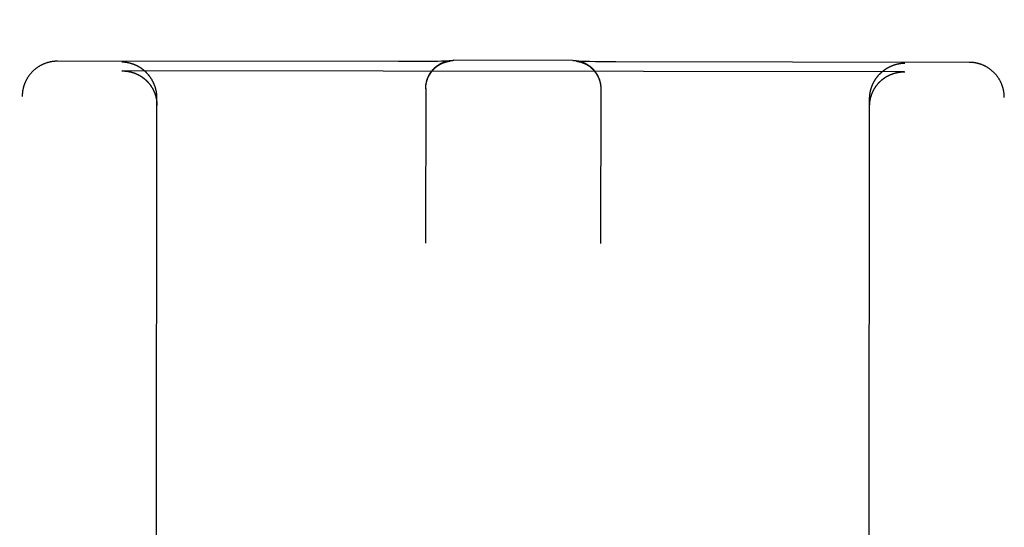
# Model space of a CAD drawing. Header units: inches. Extents: x 0 to 250, y 0 to 162.
# Tile 15 of 44: x 107.853 to 108.73, y 19.493 to 19.944. Entities that reach past the tile are written whole.
import ezdxf

# ---------------------------------------------------------------- set-up
doc = ezdxf.new("R2010")
doc.units = ezdxf.units.IN
doc.header["$LTSCALE"] = 13.75
doc.header["$MEASUREMENT"] = 0
doc.linetypes.add('HIDDEN', pattern=[0.2, 0.1, -0.1])
doc.layers.add('02___PRT_ALL_AXES', color=7, linetype='CONTINUOUS')
doc.layers.add('DEFAULT_2', color=8, linetype='HIDDEN')

msp = doc.modelspace()

# ---------------------------------------------------------------- linework, layer by layer
at = {"layer": '02___PRT_ALL_AXES', "color": 8, "linetype": 'HIDDEN'}
for p, q in [((108.02485, 57.39956), (107.97907, 18.89958)), ((108.64985, 57.39881), (108.60407, 18.89884))]:
    msp.add_line(p, q, dxfattribs=at)
at = {"layer": 'DEFAULT_2', "color": 8, "linetype": 'HIDDEN'}
for p, q in [((108.19034, 19.90709), (107.88652, 19.90745)), ((108.20187, 19.9071), (108.19034, 19.90709)), ((108.21217, 19.90716), (108.20187, 19.9071)), ((108.21988, 19.90723), (108.21217, 19.90716)), ((108.22525, 19.90731), (108.21988, 19.90723)), ((108.22872, 19.90738), (108.22525, 19.90731)), ((108.23103, 19.90743), (108.22872, 19.90738)), ((108.2327, 19.90748), (108.23103, 19.90743)), ((108.23397, 19.90752), (108.2327, 19.90748)), ((108.23476, 19.90755), (108.23397, 19.90752)), ((108.23419, 19.90726), (108.23439, 19.9073)), ((108.23439, 19.9073), (108.23457, 19.90734)), ((108.23457, 19.90734), (108.23474, 19.90737)), ((108.23474, 19.90737), (108.23491, 19.9074)), ((108.23538, 19.90758), (108.23476, 19.90755)), ((108.23491, 19.9074), (108.23506, 19.90743)), ((108.23506, 19.90743), (108.23521, 19.90746)), ((108.23521, 19.90746), (108.23535, 19.90748)), ((108.23535, 19.90748), (108.23548, 19.9075)), ((108.23577, 19.9076), (108.23538, 19.90758)), ((108.23548, 19.9075), (108.23561, 19.90752)), ((108.23561, 19.90752), (108.23573, 19.90754)), ((108.23573, 19.90754), (108.23585, 19.90756)), ((108.23607, 19.90761), (108.23577, 19.9076)), ((108.23585, 19.90756), (108.23595, 19.90757)), ((108.23595, 19.90757), (108.23606, 19.90759)), ((108.23606, 19.90759), (108.23615, 19.9076)), ((108.23631, 19.90763), (108.23607, 19.90761)), ((108.23615, 19.9076), (108.23624, 19.90761)), ((108.23624, 19.90761), (108.23632, 19.90762)), ((108.23644, 19.90764), (108.23631, 19.90763)), ((108.23632, 19.90762), (108.2364, 19.90763)), ((108.23653, 19.90764), (108.23644, 19.90764)), ((108.23651, 19.90764), (108.23653, 19.90764)), ((108.23658, 19.90765), (108.23653, 19.90764)), ((108.23655, 19.90764), (108.23657, 19.90764)), ((108.23659, 19.90765), (108.2366, 19.90765)), ((108.2366, 19.90765), (108.2366, 19.90765)), ((108.34577, 19.90815), (108.23964, 19.90828)), ((108.34893, 19.90751), (108.34894, 19.90751)), ((108.34896, 19.90751), (108.34897, 19.90751)), ((108.34899, 19.90751), (108.34901, 19.90751)), ((108.34912, 19.9075), (108.34902, 19.90751)), ((108.34903, 19.9075), (108.34909, 19.9075)), ((108.34909, 19.9075), (108.34916, 19.90749)), ((108.34928, 19.90749), (108.34912, 19.9075)), ((108.34916, 19.90749), (108.34924, 19.90748)), ((108.34924, 19.90748), (108.34932, 19.90747)), ((108.34948, 19.90748), (108.34928, 19.90749)), ((108.34932, 19.90747), (108.34941, 19.90746)), ((108.34941, 19.90746), (108.34951, 19.90745)), ((108.34985, 19.90746), (108.34948, 19.90748)), ((108.34951, 19.90745), (108.34962, 19.90743)), ((108.34962, 19.90743), (108.34973, 19.90742)), ((108.34973, 19.90742), (108.34985, 19.9074)), ((108.35034, 19.90743), (108.34985, 19.90746)), ((108.34985, 19.9074), (108.34997, 19.90738)), ((108.34997, 19.90738), (108.3501, 19.90736)), ((108.3501, 19.90736), (108.35024, 19.90734)), ((108.35024, 19.90734), (108.35038, 19.90731)), ((108.351, 19.90741), (108.35034, 19.90743)), ((108.35038, 19.90731), (108.35053, 19.90728)), ((108.35053, 19.90728), (108.35069, 19.90725)), ((108.35069, 19.90725), (108.35085, 19.90722)), ((108.35085, 19.90722), (108.35103, 19.90718)), ((108.35182, 19.90737), (108.351, 19.90741)), ((108.35103, 19.90718), (108.35122, 19.90714)), ((108.35303, 19.90733), (108.35182, 19.90737)), ((108.35476, 19.90728), (108.35303, 19.90733)), ((108.35711, 19.90722), (108.35476, 19.90728)), ((108.36063, 19.90715), (108.35711, 19.90722)), ((108.36608, 19.90705), (108.36063, 19.90715)), ((108.37386, 19.90696), (108.36608, 19.90705)), ((108.38423, 19.90688), (108.37386, 19.90696)), ((108.69902, 19.90648), (108.38423, 19.90688)), ((107.94401, 19.89884), (107.94455, 19.89885)), ((108.64096, 19.89802), (107.94455, 19.89885)), ((108.64096, 19.89802), (108.64151, 19.89801)), ((108.21474, 19.88331), (108.21457, 19.74553)), ((108.21474, 19.88329), (108.21475, 19.88405)), ((108.21474, 19.88294), (108.21474, 19.88368)), ((108.21475, 19.88366), (108.21476, 19.88442)), ((108.21476, 19.88403), (108.21478, 19.8848)), ((108.37074, 19.88312), (108.37057, 19.74535)), ((108.37067, 19.88497), (108.3707, 19.88422)), ((108.3707, 19.8846), (108.37072, 19.88385)), ((108.37072, 19.88423), (108.37073, 19.88348)), ((108.37073, 19.88386), (108.37074, 19.8831)), ((108.37074, 19.88349), (108.37074, 19.88276)), ((107.85298, 17.98088), (107.85523, 19.87615)), ((107.97407, 18.89964), (107.97523, 19.87482)), ((108.60907, 18.89889), (108.61023, 19.87407)), ((108.72798, 17.97984), (108.73023, 19.8751))]:
    msp.add_line(p, q, dxfattribs=at)
for points in [[(107.88652, 19.90745), (107.88618, 19.90745), (107.88582, 19.90744), (107.88546, 19.90743), (107.8851, 19.90742), (107.88474, 19.9074), (107.88438, 19.90738), (107.88401, 19.90735), (107.88365, 19.90732), (107.88328, 19.90728), (107.88291, 19.90724), (107.88254, 19.9072), (107.88217, 19.90715), (107.88179, 19.9071), (107.88142, 19.90704), (107.88104, 19.90697), (107.88066, 19.9069), (107.88027, 19.90683), (107.87989, 19.90674), (107.87949, 19.90666), (107.8791, 19.90656), (107.87869, 19.90646), (107.87829, 19.90635), (107.87788, 19.90624), (107.87747, 19.90612), (107.87706, 19.90599), (107.87665, 19.90586), (107.87623, 19.90572), (107.87582, 19.90557), (107.87541, 19.90542), (107.875, 19.90526), (107.87459, 19.90509), (107.87418, 19.90492), (107.87378, 19.90474), (107.87337, 19.90456), (107.87298, 19.90437), (107.87258, 19.90418), (107.87219, 19.90398), (107.8718, 19.90378), (107.87141, 19.90357), (107.87103, 19.90335), (107.87064, 19.90313), (107.87027, 19.9029), (107.86989, 19.90267), (107.86952, 19.90243), (107.86915, 19.90219), (107.86878, 19.90194), (107.86842, 19.90169), (107.86806, 19.90143), (107.86771, 19.90117), (107.86736, 19.9009), (107.86701, 19.90062), (107.86667, 19.90035), (107.86633, 19.90006), (107.86599, 19.89977), (107.86566, 19.89948), (107.86533, 19.89918), (107.86501, 19.89888), (107.86469, 19.89857), (107.86437, 19.89826), (107.86406, 19.89794), (107.86376, 19.89762), (107.86345, 19.8973), (107.86316, 19.89697), (107.86286, 19.89663), (107.86258, 19.8963), (107.86229, 19.89595), (107.86201, 19.89561), (107.86174, 19.89526), (107.86147, 19.8949), (107.86121, 19.89454), (107.86095, 19.89418), (107.8607, 19.89382), (107.86045, 19.89345), (107.8602, 19.89307), (107.85997, 19.8927), (107.85973, 19.89232), (107.8595, 19.89193), (107.85928, 19.89154), (107.85907, 19.89115), (107.85886, 19.89076), (107.85865, 19.89036), (107.85845, 19.88997), (107.85826, 19.88956), (107.85807, 19.88916), (107.85788, 19.88875), (107.85771, 19.88834), (107.85754, 19.88793), (107.85737, 19.88751), (107.85721, 19.88709), (107.85706, 19.88667), (107.85691, 19.88625), (107.85677, 19.88582), (107.85663, 19.8854), (107.8565, 19.88497), (107.85638, 19.88454), (107.85626, 19.8841), (107.85615, 19.88367), (107.85605, 19.88323), (107.85595, 19.8828), (107.85586, 19.88236), (107.85577, 19.88192), (107.85569, 19.88148), (107.85562, 19.88103), (107.85555, 19.88059), (107.85549, 19.88015), (107.85544, 19.8797), (107.85539, 19.87925), (107.85535, 19.87881), (107.85531, 19.87836), (107.85528, 19.87791), (107.85526, 19.87746), (107.85524, 19.87701), (107.85523, 19.87657), (107.85523, 19.87615)], [(107.94855, 19.90624), (107.94837, 19.90627), (107.94819, 19.90629), (107.948, 19.90632), (107.94782, 19.90635), (107.94764, 19.90637), (107.94745, 19.9064), (107.94727, 19.90642), (107.94709, 19.90644), (107.94691, 19.90646), (107.94673, 19.90648), (107.94654, 19.9065), (107.94636, 19.90652), (107.94618, 19.90654), (107.946, 19.90655), (107.94582, 19.90657), (107.94564, 19.90658), (107.94545, 19.90659), (107.94527, 19.9066), (107.94509, 19.90661), (107.94491, 19.90662), (107.94473, 19.90663), (107.94455, 19.90664), (107.94437, 19.90664), (107.9442, 19.90665), (107.94402, 19.90665)], [(107.97523, 19.87482), (107.97523, 19.87511), (107.97522, 19.8754), (107.97522, 19.87569), (107.97521, 19.87597), (107.9752, 19.87626), (107.97518, 19.87654), (107.97517, 19.87683), (107.97515, 19.87711), (107.97513, 19.87739), (107.9751, 19.87767), (107.97508, 19.87795), (107.97505, 19.87823), (107.97502, 19.87851), (107.97498, 19.87878), (107.97495, 19.87906), (107.97491, 19.87933), (107.97487, 19.8796), (107.97482, 19.87988), (107.97478, 19.88015), (107.97473, 19.88042), (107.97468, 19.88068), (107.97463, 19.88095), (107.97458, 19.88122), (107.97452, 19.88148), (107.97446, 19.88174), (107.9744, 19.882), (107.97434, 19.88226), (107.97428, 19.88252), (107.97421, 19.88278), (107.97415, 19.88304), (107.97408, 19.88329), (107.974, 19.88354), (107.97393, 19.88379), (107.97386, 19.88404), (107.97378, 19.88429), (107.9737, 19.88454), (107.97362, 19.88479), (107.97354, 19.88503), (107.97345, 19.88527), (107.97337, 19.88552), (107.97328, 19.88576), (107.97319, 19.886), (107.9731, 19.88623), (107.97301, 19.88647), (107.97291, 19.8867), (107.97282, 19.88694), (107.97272, 19.88717), (107.97262, 19.8874), (107.97252, 19.88762), (107.97242, 19.88785), (107.97232, 19.88808), (107.97222, 19.8883), (107.97211, 19.88852), (107.972, 19.88874), (107.97189, 19.88896), (107.97178, 19.88918), (107.97167, 19.8894), (107.97156, 19.88961), (107.97145, 19.88983), (107.97133, 19.89004), (107.97122, 19.89025), (107.9711, 19.89046), (107.97098, 19.89066), (107.97086, 19.89087), (107.97074, 19.89107), (107.97062, 19.89128), (107.97049, 19.89148), (107.97037, 19.89168), (107.97024, 19.89188), (107.97012, 19.89208), (107.96999, 19.89227), (107.96986, 19.89246), (107.96973, 19.89266), (107.9696, 19.89285), (107.96947, 19.89304), (107.96933, 19.89323), (107.9692, 19.89341), (107.96907, 19.8936), (107.96893, 19.89378), (107.96879, 19.89397), (107.96866, 19.89415), (107.96852, 19.89433), (107.96838, 19.8945), (107.96824, 19.89468), (107.96809, 19.89486), (107.96795, 19.89503), (107.96781, 19.8952), (107.96766, 19.89537), (107.96752, 19.89554), (107.96737, 19.89571), (107.96723, 19.89588), (107.96708, 19.89605), (107.96693, 19.89621), (107.96678, 19.89637), (107.96663, 19.89653), (107.96648, 19.89669), (107.96633, 19.89685), (107.96618, 19.89701), (107.96603, 19.89716), (107.96587, 19.89732), (107.96572, 19.89747), (107.96556, 19.89762), (107.96541, 19.89777), (107.96525, 19.89792), (107.9651, 19.89807), (107.96494, 19.89822), (107.96478, 19.89836), (107.96462, 19.89851), (107.96446, 19.89865), (107.9643, 19.89879), (107.96414, 19.89893), (107.96398, 19.89907), (107.96382, 19.8992), (107.96365, 19.89934), (107.96349, 19.89947), (107.96333, 19.8996), (107.96316, 19.89974), (107.963, 19.89987), (107.96283, 19.9), (107.96267, 19.90012), (107.9625, 19.90025), (107.96233, 19.90037), (107.96217, 19.9005), (107.962, 19.90062), (107.96183, 19.90074), (107.96166, 19.90086), (107.96149, 19.90098), (107.96132, 19.9011), (107.96115, 19.90121), (107.96098, 19.90133), (107.96081, 19.90144), (107.96064, 19.90155), (107.96047, 19.90166), (107.96029, 19.90177), (107.96012, 19.90188), (107.95995, 19.90199), (107.95977, 19.90209), (107.9596, 19.9022), (107.95943, 19.9023), (107.95925, 19.9024), (107.95908, 19.9025), (107.9589, 19.9026), (107.95873, 19.9027), (107.95855, 19.90279), (107.95837, 19.90289), (107.9582, 19.90298), (107.95802, 19.90308), (107.95784, 19.90317), (107.95766, 19.90326), (107.95749, 19.90335), (107.95731, 19.90344), (107.95713, 19.90352), (107.95695, 19.90361), (107.95677, 19.90369), (107.95659, 19.90377), (107.95641, 19.90386), (107.95623, 19.90394), (107.95605, 19.90402), (107.95587, 19.90409), (107.95569, 19.90417), (107.95551, 19.90425), (107.95533, 19.90432), (107.95515, 19.90439), (107.95497, 19.90447), (107.95478, 19.90454), (107.9546, 19.90461), (107.95442, 19.90467), (107.95424, 19.90474), (107.95406, 19.90481), (107.95387, 19.90487), (107.95369, 19.90494), (107.95351, 19.905), (107.95333, 19.90506), (107.95314, 19.90512), (107.95296, 19.90518), (107.95278, 19.90524), (107.95259, 19.90529), (107.95241, 19.90535), (107.95223, 19.9054), (107.95204, 19.90545), (107.95186, 19.9055), (107.95168, 19.90556), (107.95149, 19.9056), (107.95131, 19.90565), (107.95112, 19.9057), (107.95094, 19.90575), (107.95076, 19.90579), (107.95057, 19.90583), (107.95039, 19.90588), (107.95021, 19.90592), (107.95002, 19.90596), (107.94984, 19.906), (107.94965, 19.90603), (107.94947, 19.90607), (107.94929, 19.90611), (107.9491, 19.90614), (107.94892, 19.90617), (107.94874, 19.90621), (107.94855, 19.90624)], [(108.21478, 19.88441), (108.21481, 19.88517), (108.21484, 19.88554), (108.21488, 19.88591), (108.21492, 19.88627), (108.21497, 19.88664), (108.21502, 19.887), (108.21508, 19.88737), (108.21514, 19.88773), (108.21521, 19.88809), (108.21528, 19.88845), (108.21536, 19.8888), (108.21544, 19.88916), (108.21553, 19.88951), (108.21562, 19.88987), (108.21572, 19.89022), (108.21583, 19.89057), (108.21593, 19.89091), (108.21605, 19.89126), (108.21616, 19.8916), (108.21629, 19.89194), (108.21642, 19.89229), (108.21656, 19.89263), (108.21669, 19.89296), (108.21683, 19.89328), (108.21697, 19.89361), (108.21712, 19.89393), (108.21728, 19.89426), (108.21744, 19.89459), (108.21761, 19.89492), (108.21779, 19.89524), (108.21796, 19.89556), (108.21814, 19.89587), (108.21833, 19.89618), (108.21852, 19.89649), (108.21871, 19.8968), (108.21891, 19.89711), (108.21912, 19.89741), (108.21933, 19.89771), (108.21954, 19.898), (108.21975, 19.89829), (108.21997, 19.89858), (108.22019, 19.89886), (108.22042, 19.89915), (108.22066, 19.89943), (108.22089, 19.8997), (108.22113, 19.89997), (108.22137, 19.90023), (108.22161, 19.9005), (108.22187, 19.90076), (108.22212, 19.90102), (108.22238, 19.90127), (108.22265, 19.90152), (108.22291, 19.90176), (108.22317, 19.902), (108.22344, 19.90223), (108.22372, 19.90247), (108.224, 19.9027), (108.22429, 19.90293), (108.22458, 19.90316), (108.22487, 19.90337), (108.22516, 19.90359), (108.22546, 19.9038), (108.22576, 19.90401), (108.22607, 19.90421), (108.22638, 19.90441), (108.22669, 19.9046), (108.227, 19.90479), (108.22732, 19.90497), (108.22764, 19.90515), (108.22796, 19.90533), (108.22828, 19.9055), (108.22861, 19.90566), (108.22894, 19.90583), (108.22928, 19.90598), (108.22961, 19.90613), (108.22994, 19.90628), (108.23027, 19.90642), (108.23062, 19.90655), (108.23096, 19.90669), (108.23131, 19.90681), (108.23165, 19.90693), (108.232, 19.90705), (108.23235, 19.90716), (108.2327, 19.90727), (108.23305, 19.90737), (108.23341, 19.90746), (108.23377, 19.90755), (108.23413, 19.90764), (108.23449, 19.90772), (108.23485, 19.90779), (108.23521, 19.90786), (108.23558, 19.90793), (108.23594, 19.90799), (108.23631, 19.90804), (108.23668, 19.90809), (108.23704, 19.90813), (108.23741, 19.90817), (108.23778, 19.9082), (108.23815, 19.90823), (108.23853, 19.90825), (108.2389, 19.90826), (108.23927, 19.90827), (108.23964, 19.90828)], [(108.21481, 19.88478), (108.21484, 19.88515), (108.21487, 19.88552), (108.21492, 19.88589), (108.21496, 19.88626), (108.21502, 19.88663), (108.21507, 19.887), (108.21514, 19.88737), (108.21521, 19.88774), (108.21528, 19.8881), (108.21536, 19.88847), (108.21545, 19.88883), (108.21554, 19.88919), (108.21564, 19.88955), (108.21574, 19.88991), (108.21585, 19.89027), (108.21596, 19.89063), (108.21608, 19.89098), (108.2162, 19.89133), (108.21633, 19.89168), (108.21646, 19.89203), (108.2166, 19.89238), (108.21674, 19.89272), (108.21689, 19.89306), (108.21705, 19.8934), (108.21721, 19.89374), (108.21737, 19.89408), (108.21754, 19.89441), (108.21771, 19.89474), (108.21789, 19.89507), (108.21808, 19.89539), (108.21827, 19.89571), (108.21846, 19.89603), (108.21866, 19.89635), (108.21886, 19.89666), (108.21907, 19.89697), (108.21928, 19.89728), (108.2195, 19.89758), (108.21972, 19.89788), (108.21994, 19.89818), (108.22017, 19.89847), (108.22041, 19.89876), (108.22064, 19.89905), (108.22089, 19.89933), (108.22113, 19.89961), (108.22138, 19.89988), (108.22164, 19.90015), (108.2219, 19.90042), (108.22216, 19.90068), (108.22242, 19.90094), (108.22269, 19.90119), (108.22296, 19.90144), (108.22324, 19.90169), (108.22352, 19.90193), (108.2238, 19.90216), (108.22408, 19.9024), (108.22437, 19.90262), (108.22466, 19.90285), (108.22496, 19.90307), (108.22525, 19.90328), (108.22555, 19.90348), (108.22584, 19.90368), (108.22613, 19.90387), (108.22642, 19.90406), (108.22671, 19.90424), (108.22699, 19.90441), (108.22727, 19.90457), (108.22754, 19.90472), (108.2278, 19.90487), (108.22806, 19.90501), (108.22832, 19.90514), (108.22856, 19.90526), (108.22881, 19.90538), (108.22905, 19.9055), (108.22928, 19.90561), (108.22951, 19.90571), (108.22974, 19.90581), (108.22996, 19.90591), (108.23018, 19.906), (108.23039, 19.90608), (108.2306, 19.90616), (108.2308, 19.90624), (108.231, 19.90632), (108.23119, 19.90639), (108.23138, 19.90645), (108.23156, 19.90652), (108.23174, 19.90658), (108.23191, 19.90663), (108.23208, 19.90669), (108.23224, 19.90674), (108.2324, 19.90679), (108.23256, 19.90684), (108.23271, 19.90688), (108.23286, 19.90692), (108.233, 19.90696), (108.23314, 19.907), (108.23328, 19.90704), (108.23341, 19.90707), (108.23353, 19.9071), (108.23365, 19.90713), (108.23377, 19.90716), (108.23388, 19.90719), (108.23399, 19.90721), (108.23409, 19.90723), (108.23419, 19.90726)], [(108.2364, 19.90763), (108.23646, 19.90763), (108.23649, 19.90764)], [(108.34577, 19.90815), (108.34614, 19.90815), (108.34651, 19.90814), (108.34688, 19.90812), (108.34725, 19.90811), (108.34761, 19.90808), (108.34798, 19.90805), (108.34835, 19.90801), (108.34871, 19.90797), (108.34908, 19.90793), (108.34944, 19.90787), (108.3498, 19.90782), (108.35016, 19.90776), (108.35052, 19.90769), (108.35088, 19.90762), (108.35124, 19.90754), (108.35159, 19.90746), (108.35195, 19.90737), (108.3523, 19.90727), (108.35265, 19.90718), (108.353, 19.90707), (108.35335, 19.90696), (108.35369, 19.90685), (108.35403, 19.90673), (108.35438, 19.90661), (108.35472, 19.90648), (108.35505, 19.90635), (108.35539, 19.90621), (108.35572, 19.90607), (108.35605, 19.90592), (108.35638, 19.90577), (108.35671, 19.90562), (108.35703, 19.90546), (108.35734, 19.90529), (108.35766, 19.90512), (108.35798, 19.90495), (108.3583, 19.90477), (108.35861, 19.90458), (108.35891, 19.9044), (108.35921, 19.90421), (108.35951, 19.90401), (108.35981, 19.90381), (108.36011, 19.90361), (108.3604, 19.9034), (108.36069, 19.90319), (108.36097, 19.90297), (108.36125, 19.90275), (108.36154, 19.90253), (108.36181, 19.9023), (108.36209, 19.90206), (108.36236, 19.90182), (108.36262, 19.90159), (108.36288, 19.90135), (108.36314, 19.9011), (108.36339, 19.90085), (108.36365, 19.90059), (108.3639, 19.90033), (108.36415, 19.90006), (108.36439, 19.8998), (108.36463, 19.89953), (108.36486, 19.89926), (108.36509, 19.89897), (108.36532, 19.89869), (108.36554, 19.89841), (108.36576, 19.89812), (108.36598, 19.89783), (108.36619, 19.89753), (108.36639, 19.89723), (108.3666, 19.89693), (108.36679, 19.89663), (108.36699, 19.89633), (108.36718, 19.89601), (108.36736, 19.8957), (108.36754, 19.89538), (108.36771, 19.89507), (108.36789, 19.89475), (108.36805, 19.89443), (108.36822, 19.8941), (108.36837, 19.89377), (108.36852, 19.89344), (108.36867, 19.89311), (108.36881, 19.89277), (108.36895, 19.89244), (108.36908, 19.89209), (108.36921, 19.89175), (108.36934, 19.89141), (108.36945, 19.89107), (108.36957, 19.89072), (108.36967, 19.89037), (108.36978, 19.89002), (108.36988, 19.88966), (108.36997, 19.88931), (108.37005, 19.88896), (108.37014, 19.8886), (108.37021, 19.88824), (108.37029, 19.88788), (108.37035, 19.88752), (108.37042, 19.88716), (108.37047, 19.8868), (108.37052, 19.88643), (108.37057, 19.88607), (108.37061, 19.8857), (108.37064, 19.88533), (108.37067, 19.88497)], [(108.34902, 19.90751), (108.34896, 19.90751), (108.34894, 19.90751)], [(108.35122, 19.90714), (108.35142, 19.9071), (108.35152, 19.90708), (108.35163, 19.90705), (108.35174, 19.90702), (108.35185, 19.907), (108.35197, 19.90697), (108.3521, 19.90694), (108.35223, 19.9069), (108.35236, 19.90687), (108.3525, 19.90683), (108.35264, 19.90679), (108.35279, 19.90675), (108.35294, 19.9067), (108.35309, 19.90666), (108.35325, 19.90661), (108.35342, 19.90656), (108.35358, 19.9065), (108.35376, 19.90644), (108.35393, 19.90638), (108.35411, 19.90632), (108.3543, 19.90625), (108.35449, 19.90618), (108.35469, 19.90611), (108.35489, 19.90603), (108.3551, 19.90595), (108.35531, 19.90586), (108.35553, 19.90577), (108.35575, 19.90568), (108.35597, 19.90558), (108.3562, 19.90547), (108.35644, 19.90537), (108.35668, 19.90525), (108.35692, 19.90513), (108.35717, 19.90501), (108.35742, 19.90487), (108.35768, 19.90474), (108.35795, 19.90459), (108.35822, 19.90444), (108.35849, 19.90428), (108.35877, 19.90411), (108.35906, 19.90393), (108.35935, 19.90375), (108.35964, 19.90355), (108.35994, 19.90335), (108.36023, 19.90315), (108.36052, 19.90294), (108.36082, 19.90272), (108.36111, 19.90249), (108.3614, 19.90227), (108.36169, 19.90203), (108.36197, 19.90179), (108.36225, 19.90155), (108.36252, 19.90131), (108.3628, 19.90106), (108.36306, 19.9008), (108.36333, 19.90054), (108.36359, 19.90028), (108.36385, 19.90001), (108.3641, 19.89974), (108.36435, 19.89947), (108.3646, 19.89919), (108.36484, 19.8989), (108.36508, 19.89862), (108.36532, 19.89833), (108.36555, 19.89803), (108.36577, 19.89774), (108.36599, 19.89744), (108.36621, 19.89713), (108.36642, 19.89682), (108.36663, 19.89651), (108.36683, 19.8962), (108.36703, 19.89588), (108.36722, 19.89556), (108.36741, 19.89524), (108.3676, 19.89491), (108.36778, 19.89459), (108.36795, 19.89426), (108.36812, 19.89392), (108.36828, 19.89359), (108.36844, 19.89325), (108.3686, 19.89291), (108.36875, 19.89256), (108.36889, 19.89222), (108.36903, 19.89187), (108.36916, 19.89152), (108.36929, 19.89117), (108.36941, 19.89082), (108.36953, 19.89046), (108.36964, 19.8901), (108.36975, 19.88975), (108.36985, 19.88939), (108.36995, 19.88902), (108.37004, 19.88866), (108.37012, 19.8883), (108.3702, 19.88793), (108.37028, 19.88756), (108.37035, 19.8872), (108.37041, 19.88683), (108.37047, 19.88646), (108.37052, 19.88609), (108.37057, 19.88571), (108.37061, 19.88534), (108.37064, 19.88497), (108.37067, 19.8846)], [(108.61023, 19.87407), (108.61023, 19.87436), (108.61023, 19.87465), (108.61024, 19.87493), (108.61025, 19.87522), (108.61026, 19.8755), (108.61028, 19.87579), (108.61029, 19.87607), (108.61031, 19.87635), (108.61034, 19.87664), (108.61036, 19.87692), (108.61039, 19.8772), (108.61042, 19.87747), (108.61045, 19.87775), (108.61048, 19.87803), (108.61052, 19.8783), (108.61056, 19.87858), (108.6106, 19.87885), (108.61064, 19.87912), (108.61069, 19.87939), (108.61074, 19.87966), (108.61079, 19.87993), (108.61084, 19.88019), (108.61089, 19.88046), (108.61095, 19.88072), (108.61101, 19.88098), (108.61107, 19.88125), (108.61113, 19.88151), (108.6112, 19.88176), (108.61126, 19.88202), (108.61133, 19.88228), (108.6114, 19.88253), (108.61147, 19.88278), (108.61155, 19.88304), (108.61162, 19.88329), (108.6117, 19.88353), (108.61178, 19.88378), (108.61186, 19.88403), (108.61194, 19.88427), (108.61203, 19.88452), (108.61211, 19.88476), (108.6122, 19.885), (108.61229, 19.88524), (108.61238, 19.88547), (108.61248, 19.88571), (108.61257, 19.88594), (108.61267, 19.88617), (108.61276, 19.88641), (108.61286, 19.88663), (108.61296, 19.88686), (108.61307, 19.88709), (108.61317, 19.88731), (108.61327, 19.88754), (108.61338, 19.88776), (108.61349, 19.88798), (108.6136, 19.8882), (108.61371, 19.88842), (108.61382, 19.88863), (108.61393, 19.88885), (108.61404, 19.88906), (108.61416, 19.88927), (108.61428, 19.88948), (108.61439, 19.88969), (108.61451, 19.8899), (108.61463, 19.8901), (108.61476, 19.89031), (108.61488, 19.89051), (108.615, 19.89071), (108.61513, 19.89091), (108.61525, 19.89111), (108.61538, 19.89131), (108.61551, 19.8915), (108.61564, 19.8917), (108.61577, 19.89189), (108.6159, 19.89208), (108.61603, 19.89227), (108.61617, 19.89246), (108.6163, 19.89264), (108.61644, 19.89283), (108.61657, 19.89301), (108.61671, 19.8932), (108.61685, 19.89338), (108.61699, 19.89356), (108.61713, 19.89373), (108.61727, 19.89391), (108.61741, 19.89408), (108.61755, 19.89426), (108.6177, 19.89443), (108.61784, 19.8946), (108.61799, 19.89477), (108.61813, 19.89494), (108.61828, 19.89511), (108.61843, 19.89527), (108.61858, 19.89543), (108.61872, 19.8956), (108.61887, 19.89576), (108.61903, 19.89592), (108.61918, 19.89608), (108.61933, 19.89623), (108.61948, 19.89639), (108.61964, 19.89654), (108.61979, 19.89669), (108.61995, 19.89685), (108.6201, 19.897), (108.62026, 19.89714), (108.62042, 19.89729), (108.62057, 19.89744), (108.62073, 19.89758), (108.62089, 19.89772), (108.62105, 19.89787), (108.62121, 19.89801), (108.62137, 19.89815), (108.62153, 19.89828), (108.6217, 19.89842), (108.62186, 19.89856), (108.62202, 19.89869), (108.62219, 19.89882), (108.62235, 19.89895), (108.62252, 19.89908), (108.62268, 19.89921), (108.62285, 19.89934), (108.62302, 19.89946), (108.62318, 19.89959), (108.62335, 19.89971), (108.62352, 19.89983), (108.62369, 19.89995), (108.62386, 19.90007), (108.62403, 19.90019), (108.6242, 19.90031), (108.62437, 19.90042), (108.62454, 19.90054), (108.62471, 19.90065), (108.62488, 19.90076), (108.62505, 19.90087), (108.62523, 19.90098), (108.6254, 19.90109), (108.62557, 19.90119), (108.62575, 19.9013), (108.62592, 19.9014), (108.6261, 19.90151), (108.62627, 19.90161), (108.62645, 19.90171), (108.62662, 19.90181), (108.6268, 19.9019), (108.62697, 19.902), (108.62715, 19.90209), (108.62733, 19.90219), (108.62751, 19.90228), (108.62768, 19.90237), (108.62786, 19.90246), (108.62804, 19.90255), (108.62822, 19.90264), (108.6284, 19.90272), (108.62858, 19.90281), (108.62875, 19.90289), (108.62893, 19.90297), (108.62911, 19.90306), (108.62929, 19.90314), (108.62947, 19.90322), (108.62966, 19.90329), (108.62984, 19.90337), (108.63002, 19.90344), (108.6302, 19.90352), (108.63038, 19.90359), (108.63056, 19.90366), (108.63074, 19.90373), (108.63093, 19.9038), (108.63111, 19.90387), (108.63129, 19.90394), (108.63147, 19.904), (108.63165, 19.90407), (108.63184, 19.90413), (108.63202, 19.90419), (108.6322, 19.90425), (108.63239, 19.90431), (108.63257, 19.90437), (108.63275, 19.90443), (108.63294, 19.90448), (108.63312, 19.90454), (108.6333, 19.90459), (108.63349, 19.90464), (108.63367, 19.90469), (108.63385, 19.90474), (108.63404, 19.90479), (108.63422, 19.90484), (108.63441, 19.90489), (108.63459, 19.90493), (108.63477, 19.90498), (108.63496, 19.90502), (108.63514, 19.90506), (108.63532, 19.9051), (108.63551, 19.90514), (108.63569, 19.90518), (108.63588, 19.90522), (108.63606, 19.90525), (108.63624, 19.90529), (108.63643, 19.90532), (108.63661, 19.90536), (108.63679, 19.90539), (108.63698, 19.90542)], [(108.63698, 19.90542), (108.63716, 19.90545), (108.63734, 19.90547), (108.63753, 19.9055), (108.63771, 19.90553), (108.63789, 19.90555), (108.63808, 19.90558), (108.63826, 19.9056), (108.63844, 19.90562), (108.63862, 19.90564), (108.63881, 19.90566), (108.63899, 19.90568), (108.63917, 19.9057), (108.63935, 19.90571), (108.63953, 19.90573), (108.63972, 19.90574), (108.6399, 19.90575), (108.64008, 19.90577), (108.64026, 19.90578), (108.64044, 19.90579), (108.64062, 19.90579), (108.6408, 19.9058), (108.64098, 19.90581), (108.64116, 19.90581), (108.64134, 19.90582), (108.64152, 19.90582)], [(108.73023, 19.8751), (108.73023, 19.87553), (108.73022, 19.87598), (108.7302, 19.87642), (108.73018, 19.87687), (108.73015, 19.87732), (108.73012, 19.87777), (108.73008, 19.87821), (108.73003, 19.87866), (108.72998, 19.87911), (108.72992, 19.87955), (108.72985, 19.87999), (108.72978, 19.88044), (108.7297, 19.88088), (108.72962, 19.88132), (108.72953, 19.88176), (108.72943, 19.88219), (108.72932, 19.88263), (108.72921, 19.88306), (108.7291, 19.8835), (108.72898, 19.88393), (108.72885, 19.88436), (108.72871, 19.88478), (108.72857, 19.88521), (108.72843, 19.88563), (108.72827, 19.88605), (108.72812, 19.88647), (108.72795, 19.88689), (108.72778, 19.8873), (108.72761, 19.88771), (108.72742, 19.88812), (108.72724, 19.88852), (108.72704, 19.88893), (108.72685, 19.88933), (108.72664, 19.88972), (108.72643, 19.89012), (108.72622, 19.89051), (108.726, 19.89089), (108.72577, 19.89128), (108.72554, 19.89166), (108.7253, 19.89204), (108.72506, 19.89241), (108.72481, 19.89278), (108.72456, 19.89315), (108.7243, 19.89351), (108.72404, 19.89387), (108.72377, 19.89422), (108.7235, 19.89457), (108.72322, 19.89492), (108.72294, 19.89526), (108.72265, 19.8956), (108.72236, 19.89594), (108.72206, 19.89627), (108.72176, 19.89659), (108.72146, 19.89692), (108.72115, 19.89723), (108.72083, 19.89755), (108.72051, 19.89785), (108.72019, 19.89816), (108.71986, 19.89846), (108.71953, 19.89875), (108.7192, 19.89904), (108.71886, 19.89932), (108.71852, 19.8996), (108.71817, 19.89988), (108.71782, 19.90015), (108.71747, 19.90041), (108.71711, 19.90067), (108.71675, 19.90092), (108.71638, 19.90117), (108.71602, 19.90142), (108.71564, 19.90166), (108.71527, 19.90189), (108.71489, 19.90212), (108.71451, 19.90234), (108.71413, 19.90256), (108.71374, 19.90277), (108.71335, 19.90297), (108.71296, 19.90317), (108.71257, 19.90337), (108.71217, 19.90356), (108.71177, 19.90374), (108.71137, 19.90392), (108.71096, 19.90409), (108.71055, 19.90425), (108.71014, 19.90442), (108.70973, 19.90457), (108.70931, 19.90472), (108.70889, 19.90487), (108.70847, 19.905), (108.70805, 19.90513), (108.70764, 19.90526), (108.70723, 19.90537), (108.70682, 19.90548), (108.70642, 19.90558), (108.70603, 19.90568), (108.70564, 19.90576), (108.70525, 19.90585), (108.70487, 19.90592), (108.70449, 19.90599), (108.70411, 19.90606), (108.70374, 19.90612), (108.70336, 19.90617), (108.70299, 19.90622), (108.70262, 19.90627), (108.70225, 19.90631), (108.70188, 19.90635), (108.70152, 19.90638), (108.70115, 19.90641), (108.70079, 19.90643), (108.70043, 19.90645), (108.70007, 19.90646), (108.69971, 19.90648), (108.69935, 19.90648), (108.69902, 19.90648)], [(107.94455, 19.89885), (107.94472, 19.89885), (107.9449, 19.89884), (107.94508, 19.89884), (107.94526, 19.89884), (107.94545, 19.89883), (107.94563, 19.89883), (107.94581, 19.89882), (107.94599, 19.89881), (107.94617, 19.8988), (107.94635, 19.89879), (107.94653, 19.89878), (107.94672, 19.89877), (107.9469, 19.89875), (107.94708, 19.89874), (107.94726, 19.89872), (107.94745, 19.89871), (107.94763, 19.89869), (107.94781, 19.89867), (107.94799, 19.89865), (107.94818, 19.89863), (107.94836, 19.89861), (107.94854, 19.89858), (107.94873, 19.89856), (107.94891, 19.89853), (107.94909, 19.89851), (107.94928, 19.89848), (107.94946, 19.89845), (107.94965, 19.89842), (107.94983, 19.89839), (107.95001, 19.89836), (107.9502, 19.89832), (107.95038, 19.89829), (107.95056, 19.89825), (107.95075, 19.89822), (107.95093, 19.89818), (107.95112, 19.89814), (107.9513, 19.8981), (107.95148, 19.89806), (107.95167, 19.89801), (107.95185, 19.89797), (107.95203, 19.89792), (107.95222, 19.89788), (107.9524, 19.89783), (107.95258, 19.89778), (107.95277, 19.89773), (107.95295, 19.89768), (107.95313, 19.89763), (107.95332, 19.89757), (107.9535, 19.89752), (107.95368, 19.89746), (107.95386, 19.89741), (107.95405, 19.89735), (107.95423, 19.89729), (107.95441, 19.89723), (107.95459, 19.89717), (107.95477, 19.8971), (107.95496, 19.89704), (107.95514, 19.89697), (107.95532, 19.89691), (107.9555, 19.89684), (107.95568, 19.89677), (107.95586, 19.8967), (107.95604, 19.89663), (107.95622, 19.89655), (107.9564, 19.89648), (107.95658, 19.8964), (107.95676, 19.89633), (107.95694, 19.89625), (107.95712, 19.89617), (107.9573, 19.89609), (107.95748, 19.89601), (107.95765, 19.89592), (107.95783, 19.89584), (107.95801, 19.89576), (107.95819, 19.89567), (107.95836, 19.89558), (107.95854, 19.89549), (107.95872, 19.8954), (107.95889, 19.89531), (107.95907, 19.89522), (107.95924, 19.89512), (107.95942, 19.89503), (107.95959, 19.89493), (107.95977, 19.89483), (107.95994, 19.89473), (107.96011, 19.89463), (107.96029, 19.89453), (107.96046, 19.89443), (107.96063, 19.89432), (107.9608, 19.89422), (107.96097, 19.89411), (107.96114, 19.894), (107.96131, 19.89389), (107.96148, 19.89378), (107.96165, 19.89367), (107.96182, 19.89355), (107.96199, 19.89344), (107.96216, 19.89332), (107.96233, 19.8932), (107.96249, 19.89308), (107.96266, 19.89296), (107.96283, 19.89284), (107.96299, 19.89272), (107.96316, 19.89259), (107.96332, 19.89247), (107.96348, 19.89234), (107.96365, 19.89221), (107.96381, 19.89208), (107.96397, 19.89195), (107.96413, 19.89182), (107.96429, 19.89169), (107.96445, 19.89155), (107.96461, 19.89141), (107.96477, 19.89128), (107.96493, 19.89114), (107.96509, 19.891), (107.96524, 19.89085), (107.9654, 19.89071), (107.96556, 19.89057), (107.96571, 19.89042), (107.96586, 19.89027), (107.96602, 19.89012), (107.96617, 19.88997), (107.96632, 19.88982), (107.96647, 19.88967), (107.96662, 19.88951), (107.96677, 19.88936), (107.96692, 19.8892), (107.96707, 19.88904), (107.96722, 19.88888), (107.96737, 19.88872), (107.96751, 19.88856), (107.96766, 19.88839), (107.9678, 19.88822), (107.96794, 19.88806), (107.96809, 19.88789), (107.96823, 19.88772), (107.96837, 19.88755), (107.96851, 19.88737), (107.96865, 19.8872), (107.96878, 19.88702), (107.96892, 19.88684), (107.96906, 19.88666), (107.96919, 19.88648), (107.96933, 19.8863), (107.96946, 19.88612), (107.96959, 19.88593), (107.96972, 19.88575), (107.96985, 19.88556), (107.96998, 19.88537), (107.97011, 19.88518), (107.97024, 19.88498), (107.97036, 19.88479), (107.97049, 19.88459), (107.97061, 19.8844), (107.97073, 19.8842), (107.97085, 19.884), (107.97097, 19.8838), (107.97109, 19.88359), (107.97121, 19.88339), (107.97132, 19.88318), (107.97144, 19.88297), (107.97155, 19.88276), (107.97167, 19.88255), (107.97178, 19.88234), (107.97189, 19.88213), (107.97199, 19.88191), (107.9721, 19.88169), (107.97221, 19.88148), (107.97231, 19.88126), (107.97241, 19.88103), (107.97252, 19.88081), (107.97262, 19.88059), (107.97271, 19.88036), (107.97281, 19.88013), (107.97291, 19.8799), (107.973, 19.87967), (107.97309, 19.87944), (107.97318, 19.8792), (107.97327, 19.87897), (107.97336, 19.87873), (107.97344, 19.87849), (107.97353, 19.87825), (107.97361, 19.87801), (107.97369, 19.87777), (107.97377, 19.87752), (107.97385, 19.87728), (107.97392, 19.87703), (107.974, 19.87678), (107.97407, 19.87653), (107.97414, 19.87628), (107.9742, 19.87602), (107.97427, 19.87577), (107.97433, 19.87551), (107.9744, 19.87526), (107.97446, 19.875), (107.97451, 19.87474), (107.97457, 19.87447), (107.97462, 19.87421)], [(108.61022, 19.86735), (108.61022, 19.86764), (108.61023, 19.86793), (108.61023, 19.86821), (108.61024, 19.8685), (108.61025, 19.86878), (108.61027, 19.86907), (108.61029, 19.86935), (108.61031, 19.86963), (108.61033, 19.86991), (108.61035, 19.87019), (108.61038, 19.87047), (108.61041, 19.87075), (108.61044, 19.87102), (108.61048, 19.8713), (108.61051, 19.87157), (108.61055, 19.87185), (108.61059, 19.87212), (108.61064, 19.87239), (108.61068, 19.87266), (108.61073, 19.87292), (108.61078, 19.87319), (108.61083, 19.87345), (108.61089, 19.87372), (108.61094, 19.87398), (108.611, 19.87424), (108.61106, 19.8745), (108.61112, 19.87476), (108.61119, 19.87501), (108.61125, 19.87527), (108.61132, 19.87552), (108.61139, 19.87577), (108.61146, 19.87602), (108.61154, 19.87627), (108.61161, 19.87652), (108.61169, 19.87676), (108.61177, 19.87701), (108.61185, 19.87725), (108.61194, 19.87749), (108.61202, 19.87773), (108.61211, 19.87797), (108.61219, 19.87821), (108.61228, 19.87844), (108.61238, 19.87868), (108.61247, 19.87891), (108.61256, 19.87914), (108.61266, 19.87937), (108.61276, 19.8796), (108.61285, 19.87982), (108.61296, 19.88005), (108.61306, 19.88027), (108.61316, 19.88049), (108.61327, 19.88071), (108.61337, 19.88093), (108.61348, 19.88115), (108.61359, 19.88136), (108.6137, 19.88158), (108.61381, 19.88179), (108.61392, 19.882), (108.61404, 19.88221), (108.61415, 19.88242), (108.61427, 19.88262), (108.61439, 19.88283), (108.61451, 19.88303), (108.61463, 19.88323), (108.61475, 19.88343), (108.61487, 19.88363), (108.61499, 19.88383), (108.61512, 19.88402), (108.61524, 19.88422), (108.61537, 19.88441), (108.6155, 19.8846), (108.61563, 19.88479), (108.61576, 19.88498), (108.61589, 19.88516), (108.61602, 19.88535), (108.61616, 19.88553), (108.61629, 19.88571), (108.61643, 19.88589), (108.61656, 19.88607), (108.6167, 19.88625), (108.61684, 19.88643), (108.61698, 19.8866), (108.61712, 19.88677), (108.61726, 19.88695), (108.6174, 19.88712), (108.61754, 19.88728), (108.61769, 19.88745), (108.61783, 19.88762), (108.61798, 19.88778), (108.61812, 19.88794), (108.61827, 19.88811), (108.61842, 19.88827), (108.61857, 19.88842), (108.61872, 19.88858), (108.61887, 19.88874), (108.61902, 19.88889), (108.61917, 19.88904), (108.61932, 19.8892), (108.61947, 19.88935), (108.61963, 19.88949), (108.61978, 19.88964), (108.61994, 19.88979), (108.62009, 19.88993), (108.62025, 19.89008), (108.62041, 19.89022), (108.62057, 19.89036), (108.62072, 19.8905), (108.62088, 19.89063), (108.62104, 19.89077), (108.6212, 19.89091), (108.62136, 19.89104), (108.62153, 19.89117), (108.62169, 19.8913), (108.62185, 19.89143), (108.62201, 19.89156), (108.62218, 19.89169), (108.62234, 19.89181), (108.62251, 19.89193), (108.62267, 19.89206), (108.62284, 19.89218), (108.62301, 19.8923), (108.62317, 19.89242), (108.62334, 19.89253), (108.62351, 19.89265), (108.62368, 19.89277), (108.62385, 19.89288), (108.62402, 19.89299), (108.62419, 19.8931), (108.62436, 19.89321), (108.62453, 19.89332), (108.6247, 19.89343), (108.62487, 19.89353), (108.62504, 19.89364), (108.62522, 19.89374), (108.62539, 19.89384), (108.62556, 19.89394), (108.62574, 19.89404), (108.62591, 19.89414), (108.62609, 19.89423), (108.62626, 19.89433), (108.62644, 19.89442), (108.62661, 19.89452), (108.62679, 19.89461), (108.62697, 19.8947), (108.62714, 19.89479), (108.62732, 19.89487), (108.6275, 19.89496), (108.62767, 19.89504), (108.62785, 19.89513), (108.62803, 19.89521), (108.62821, 19.89529), (108.62839, 19.89537), (108.62857, 19.89545), (108.62875, 19.89553), (108.62893, 19.8956), (108.62911, 19.89568), (108.62929, 19.89575), (108.62947, 19.89583), (108.62965, 19.8959), (108.62983, 19.89597), (108.63001, 19.89604), (108.63019, 19.8961), (108.63037, 19.89617), (108.63055, 19.89623), (108.63073, 19.8963), (108.63092, 19.89636), (108.6311, 19.89642), (108.63128, 19.89648), (108.63146, 19.89654), (108.63165, 19.8966), (108.63183, 19.89666), (108.63201, 19.89671), (108.63219, 19.89677), (108.63238, 19.89682), (108.63256, 19.89687), (108.63274, 19.89692), (108.63293, 19.89697), (108.63311, 19.89702), (108.63329, 19.89707), (108.63348, 19.89711), (108.63366, 19.89716), (108.63384, 19.8972), (108.63403, 19.89724), (108.63421, 19.89729), (108.6344, 19.89733), (108.63458, 19.89736), (108.63476, 19.8974), (108.63495, 19.89744), (108.63513, 19.89747), (108.63532, 19.89751), (108.6355, 19.89754), (108.63568, 19.89757), (108.63587, 19.8976), (108.63605, 19.89763), (108.63623, 19.89766), (108.63642, 19.89769), (108.6366, 19.89772), (108.63679, 19.89774), (108.63697, 19.89777)], [(108.63697, 19.89777), (108.63715, 19.89779), (108.63734, 19.89781), (108.63752, 19.89783), (108.6377, 19.89785), (108.63788, 19.89787), (108.63807, 19.89789), (108.63825, 19.8979), (108.63843, 19.89792), (108.63862, 19.89793), (108.6388, 19.89795), (108.63898, 19.89796), (108.63916, 19.89797), (108.63934, 19.89798), (108.63952, 19.89799), (108.63971, 19.89799), (108.63989, 19.898), (108.64007, 19.89801), (108.64025, 19.89801), (108.64043, 19.89801), (108.64061, 19.89802), (108.64079, 19.89802)], [(107.97462, 19.87421), (107.97467, 19.87394), (107.97472, 19.87368), (107.97477, 19.87341), (107.97482, 19.87314), (107.97486, 19.87287), (107.9749, 19.8726), (107.97494, 19.87233), (107.97497, 19.87205), (107.97501, 19.87178), (107.97504, 19.8715), (107.97507, 19.87123), (107.97509, 19.87095), (107.97512, 19.87067), (107.97514, 19.87039), (107.97516, 19.87011), (107.97518, 19.86982), (107.97519, 19.86954), (107.9752, 19.86925), (107.97521, 19.86897), (107.97522, 19.86868), (107.97522, 19.86839), (107.97522, 19.8681)]]:
    msp.add_lwpolyline(points, dxfattribs=at)

doc.saveas('drawing.dxf')
